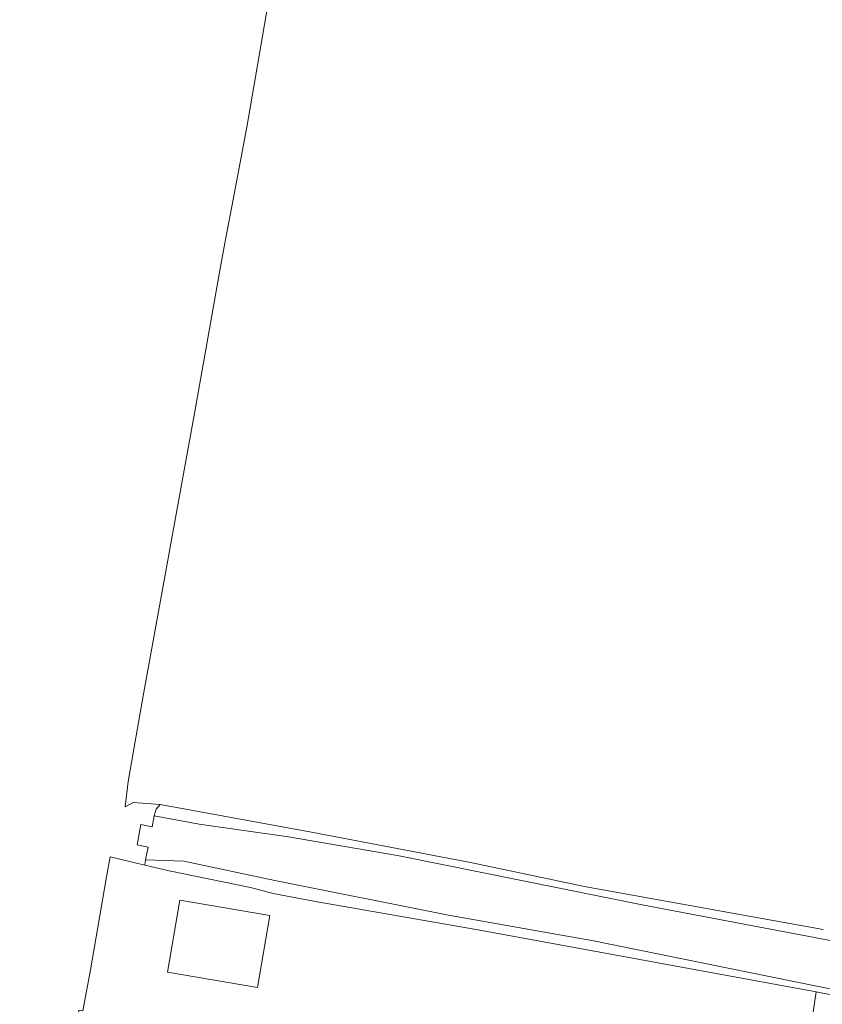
# Model space of a CAD drawing. Header units: metres. Extents: x 120324 to 133000, y 395500 to 402438.
# Tile 46 of 95: x 126073 to 126248, y 399653 to 399868. Entities that reach past the tile are written whole.
import ezdxf

# ---------------------------------------------------------------- set-up
doc = ezdxf.new("R2010")
doc.units = ezdxf.units.M
doc.layers.add('gx-grn-maaiveld', color=7, linetype='Continuous', lineweight=0, true_color=0xb88d57)

msp = doc.modelspace()

# ---------------------------------------------------------------- linework, layer by layer
at = {"layer": 'gx-grn-maaiveld'}
for p, q in [((126100.23, 399684.49), (126100.04, 399683.29)), ((126246.87, 399655.55), (126247.99, 399655.34))]:
    msp.add_line(p, q, dxfattribs=at)
at = {"layer": 'gx-grn-maaiveld', "flags": 128}
for points in [[(126135.13, 399914.95), (126132.04, 399897.67), (126126.61, 399869.28), (126122.36, 399844.76), (126119.38, 399828.95), (126117.73, 399820.16), (126116.45, 399813.39), (126111.04, 399782.51), (126099.71, 399720.36), (126096.43, 399701.6), (126095.79, 399696.05), (126097.5, 399696.98), (126103.41, 399696.6)], [(126103.41, 399696.6), (126102.55, 399695.58), (126102.15, 399694.06)], [(126103.41, 399696.6), (126136.51, 399690.55), (126171.28, 399683.9), (126196.57, 399678.59), (126248.43, 399669.2)], [(126102.15, 399694.06), (126101.68, 399691.71), (126099.17, 399692.21), (126098.4, 399687.72), (126100.78, 399687.24), (126100.23, 399684.49)], [(126252.12, 399666.41), (126248.04, 399667.21), (126209.17, 399674.53), (126155.72, 399685.32), (126131.5, 399689.48), (126111.96, 399692.3), (126102.15, 399694.06)], [(126100.04, 399683.29), (126092.47, 399685.14), (126091.67, 399680.72), (126088.21, 399660.42), (126086.53, 399651.4), (126085.63, 399651.54), (126084.76, 399645.38), (126082.74, 399634.55), (126082.98, 399634.52), (126083.15, 399634.37), (126083.23, 399634.03), (126080.57, 399616.38), (126074.62, 399585.23), (126073.74, 399581.66), (126072.71, 399573.91)], [(126100.23, 399684.49), (126108.58, 399684.14), (126128.52, 399679.91), (126166.46, 399672.39), (126198.16, 399666.71), (126247.02, 399656.84), (126262.15, 399653.75)], [(126100.04, 399683.29), (126105.4, 399682.05), (126123.2, 399678.41), (126128.13, 399677.12), (126138.56, 399675.12), (126140.28, 399674.82), (126173.32, 399669.1), (126246.87, 399655.55)], [(126124.72, 399656.51), (126105, 399659.89), (126107.7, 399675.64), (126127.41, 399672.27), (126124.72, 399656.51)], [(126247.99, 399655.34), (126265.9, 399652.03), (126268.68, 399653.31), (126270.17, 399661.2)], [(126246.87, 399655.55), (126245.15, 399643.76), (126245.61, 399643.38), (126241.13, 399615.43), (126229.86, 399541.42)]]:
    msp.add_lwpolyline(points, dxfattribs=at)

doc.saveas('drawing.dxf')
